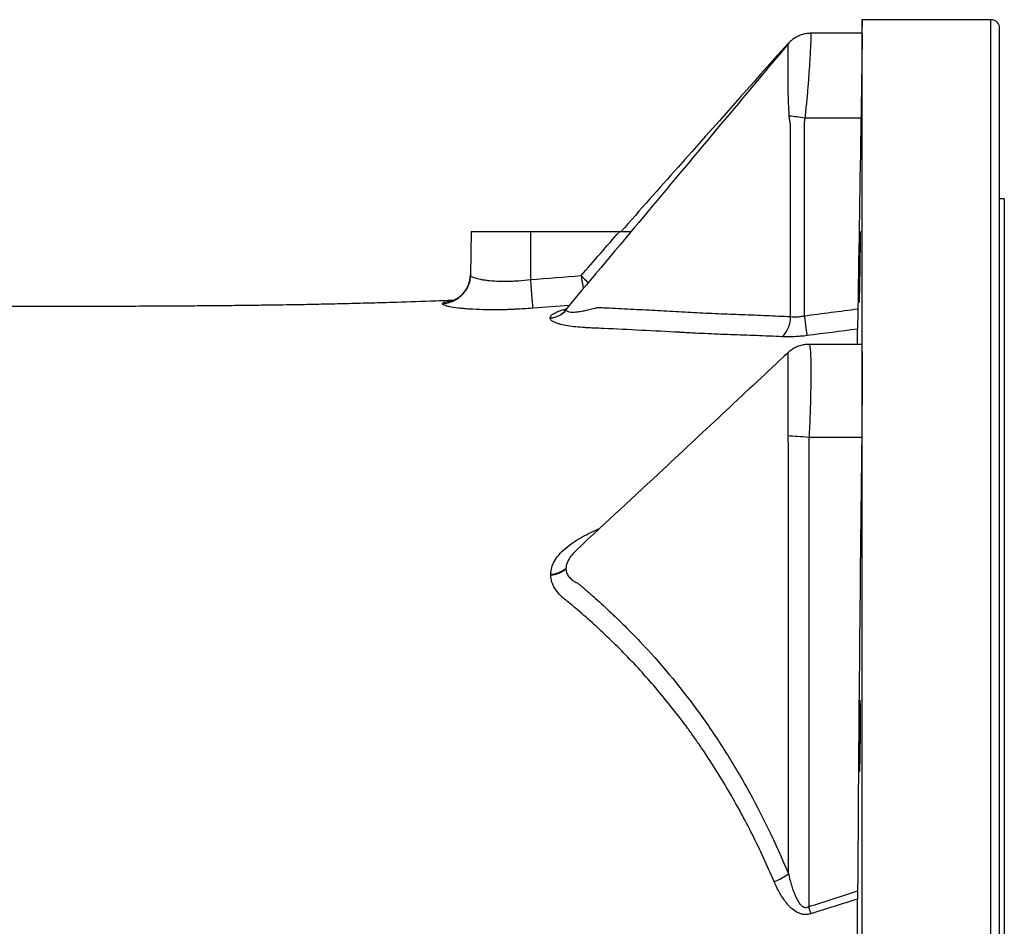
# Model space of a CAD drawing. Header units: millimetres. Extents: x 5407 to 15347, y 2145 to 17923.
# Tile 9 of 13: x 13685 to 15347, y 5116 to 6648. Entities that reach past the tile are written whole.
import ezdxf

# ---------------------------------------------------------------- set-up
doc = ezdxf.new("R2010")
doc.units = ezdxf.units.MM
doc.header["$LTSCALE"] = 5

msp = doc.modelspace()

# ---------------------------------------------------------------- linework, layer by layer
at = {"color": 7, "linetype": 'Continuous', "lineweight": 25}
for p, q in [((15106.9, 6647.6), (15106.5, 6624.6)), ((15324.3, 6647.6), (15106.9, 6647.6)), ((15106.9, 6622.6), (15106.9, 6647.6)), ((15338.9, 4615.1), (15338.9, 6636)), ((15020.3, 6624.6), (15019.4, 6624.6)), ((15106.9, 6624.6), (15020.3, 6624.6)), ((15106.9, 6052.3), (15106.9, 6622.6)), ((14986, 6146.2), (14986, 6471)), ((15105, 6481.3), (15010.2, 6481.3)), ((15346.9, 6345.1), (15338.9, 6345.1)), ((15346.9, 6345.1), (15346.9, 4615.1)), ((14446.9, 6290.1), (14445.7, 6216.6)), ((14446.9, 6290.1), (14546.9, 6290.1)), ((14546.9, 6290.1), (14546.9, 6208.6)), ((14546.9, 6290.1), (14697.7, 6290.1)), ((15106.9, 6099.2), (15017, 6099.2)), ((15106.9, 4933.1), (15106.9, 6052.3)), ((15106.2, 5942), (15017.2, 5942)), ((14982.5, 5205.2), (14982.5, 5932.4))]:
    msp.add_line(p, q, dxfattribs=at)
at = {"color": 8, "linetype": 'Continuous', "lineweight": 25}
for p, q in [((15324.3, 4615.1), (15324.3, 6647.6)), ((14612.6, 6165.1), (14550.8, 6160.2))]:
    msp.add_line(p, q, dxfattribs=at)
at = {"color": 7, "linetype": 'Continuous', "lineweight": 25, "flags": 128}
for points in [[(14546.9, 6208.6), (14547.6, 6200), (14548.3, 6191.6), (14548.9, 6183.8), (14549.5, 6176.8), (14550, 6170.8), (14550.3, 6165.9), (14550.6, 6162.4), (14550.8, 6160.2)], [(15009.3, 6147.5), (15010, 6141.9), (15010.7, 6136.5), (15011.4, 6131.4), (15012, 6126.8), (15012.6, 6122.6), (15013.2, 6119.1), (15013.6, 6116.2), (15013.9, 6114)], [(15017.2, 5942), (15012.3, 5942.4), (15007.5, 5942.8), (15002.7, 5943.1), (14998.1, 5943.5), (14993.7, 5943.8), (14989.5, 5944.1), (14985.6, 5944.4), (14981.9, 5944.6)], [(15020.6, 5137.7), (15020.2, 5139.1), (15019.7, 5140.6), (15019.2, 5142.1), (15018.8, 5143.5), (15018.3, 5145), (15017.8, 5146.5), (15017.3, 5148), (15016.8, 5149.6)]]:
    msp.add_lwpolyline(points, dxfattribs=at)
at = {"color": 7, "linetype": 'Continuous', "lineweight": 25}
for centre, radius, start, end in [((15324.3, 6632.6), 15, 13.1183, 90), ((14940.8, 6073.1), 414.1, 80.3598, 84.0268), ((14395.8, 6217.6), 49.9, 273.1101, 358.9122), ((14576.9, 6184), 40.3, 274.8455, 319.4794), ((14576.9, 6183.9), 40.4, 274.9243, 319.5081), ((14576.8, 6183.9), 40.4, 275.0108, 319.5417), ((14937.5, 6146.1), 48.6, 315.5461, 0.0278), ((14578.5, 5756.6), 45.7, 273.5573, 308.6858), ((14577.7, 5755.9), 46.3, 274.4356, 309.2629), ((14924.4, 5281), 95.5, 290.9355, 307.4293)]:
    msp.add_arc(centre, radius, start, end, dxfattribs=at)
for points, knots in [([(15020.3, 6624.4), (15018.3, 6624.4), (15013.5, 6624.4), (15006.2, 6622.7), (14998.9, 6619.9), (14992.4, 6616.3), (14986.9, 6611.9), (14983.5, 6608.6), (14982.1, 6606.7), (14982, 6606.6)], [0, 0, 0, 0, 0.139967, 0.328592, 0.507206, 0.676601, 0.83696, 0.987966, 1, 1, 1, 1]), ([(15106.9, 6622.6), (15106.9, 6621.9), (15106.9, 6621.1), (15106.9, 6619), (15106.9, 6617.8), (15106.9, 6613.7), (15106.9, 6610.3), (15106.8, 6604.2), (15106.8, 6602), (15106.7, 6597.3), (15106.7, 6594.8), (15106.6, 6586.9), (15106.5, 6581.1), (15106.4, 6573.2), (15106.4, 6571.6), (15106.3, 6568.3), (15106.3, 6566.6), (15106.2, 6561.5), (15106.2, 6558), (15106, 6547.2), (15105.9, 6539.6), (15105.7, 6527.8), (15105.7, 6523.7), (15105.5, 6515.4), (15105.5, 6511.3), (15105.3, 6498.6), (15105.1, 6490.1), (15105, 6481.3)], [0, 0, 0, 0, 0.0625, 0.0625, 0.125, 0.125, 0.25, 0.25, 0.3125, 0.3125, 0.375, 0.375, 0.5, 0.5, 0.53125, 0.53125, 0.5625, 0.5625, 0.625, 0.625, 0.75, 0.75, 0.8125, 0.8125, 0.875, 0.875, 1, 1, 1, 1]), ([(15106.9, 6624.5), (15106.9, 6624.5), (15106.9, 6625.1), (15106.9, 6623.8), (15106.9, 6622.6)], [0, 0, 0, 0, 0.044593, 1, 1, 1, 1]), ([(14981.9, 6606.6), (14900.6, 6509.4), (14776.4, 6360.9), (14652.2, 6212.5), (14609.4, 6161.3)], [0, 0, 0, 0, 0.6551822, 1, 1, 1, 1]), ([(14981.9, 6607.6), (14920.1, 6537.9), (14826.2, 6432.2), (14732.2, 6326.2), (14700.1, 6290.1)], [0, 0, 0, 0, 0.659083, 1, 1, 1, 1]), ([(14986, 6471), (14985.5, 6473.2), (14985, 6475.6), (14984.3, 6480.2), (14984.1, 6482.6), (14983.9, 6484.9)], [0, 0, 0, 0, 0.5, 0.5, 1, 1, 1, 1]), ([(15010.2, 6481.3), (15009.9, 6479.6), (15009.6, 6477.8), (15009.4, 6475.2), (15009.3, 6474.4), (15009.3, 6472.6), (15009.3, 6471.7), (15009.3, 6467.4), (15009.3, 6457), (15009.3, 6432.6), (15009.3, 6383.9), (15009.3, 6286.6), (15009.3, 6203.1), (15009.3, 6147.5)], [0, 0, 0, 0, 0.015625, 0.015625, 0.023438, 0.023438, 0.03125, 0.03125, 0.0625, 0.125, 0.25, 0.5, 1, 1, 1, 1]), ([(14697.7, 6290.1), (14701.9, 6290.1), (14708.5, 6290.1), (14714.9, 6290.1), (14717.2, 6290.1)], [0, 0, 0, 0, 0.642604, 1, 1, 1, 1]), ([(15104.1, 6272.5), (15104.1, 6269.6), (15104.1, 6266.6), (15104, 6261.7), (15104, 6260.1), (15103.9, 6256.6), (15103.9, 6254.8), (15103.9, 6249.3), (15103.8, 6245.6), (15103.7, 6239.8), (15103.7, 6237.9), (15103.6, 6233.9), (15103.6, 6232), (15103.5, 6226.1), (15103.5, 6222.2), (15103.4, 6216.4), (15103.3, 6214.5), (15103.3, 6210.7), (15103.2, 6207), (15103.1, 6203.5), (15103.1, 6200), (15103, 6198.3), (15102.9, 6193.4), (15102.9, 6190.4), (15102.8, 6186.2), (15102.7, 6184.9), (15102.7, 6182.4), (15102.6, 6181.2), (15102.5, 6178), (15102.5, 6176.1), (15102.4, 6173.9), (15102.4, 6173.2), (15102.3, 6172.1), (15102.3, 6171.6), (15102.2, 6170.5), (15102.2, 6170.1), (15102.1, 6170.1), (15102.1, 6170.5), (15102.1, 6171.6), (15102.1, 6172.1), (15102.1, 6173.2), (15102.1, 6173.9), (15102.1, 6176.2), (15102.1, 6178), (15102.1, 6181.3), (15102.1, 6182.5), (15102.1, 6185), (15102.1, 6186.3), (15102.1, 6190.5), (15102.2, 6193.5), (15102.2, 6198.4), (15102.2, 6200.1), (15102.3, 6203.6), (15102.3, 6207.1), (15102.4, 6210.8), (15102.4, 6214.6), (15102.4, 6216.5), (15102.5, 6222.3), (15102.6, 6226.2), (15102.7, 6232.1), (15102.7, 6234), (15102.8, 6237.9), (15102.8, 6239.9), (15102.9, 6245.7), (15103, 6249.4), (15103.1, 6254.9), (15103.1, 6256.7), (15103.2, 6260.1), (15103.2, 6261.8), (15103.3, 6266.7), (15103.4, 6269.7), (15103.5, 6273.9), (15103.5, 6275.2), (15103.6, 6277.7), (15103.6, 6280.1), (15103.7, 6282.1), (15103.7, 6283.9), (15103.8, 6284.8), (15103.8, 6287), (15103.9, 6288.2), (15104, 6289.7), (15104, 6290.1), (15104.1, 6290.1), (15104.1, 6289.7), (15104.1, 6288.5), (15104.1, 6288.1), (15104.1, 6286.9), (15104.1, 6285.6), (15104.1, 6283.9), (15104.1, 6282.1), (15104.1, 6281.1), (15104.1, 6277.8), (15104.1, 6275.3), (15104.1, 6272.5)], [0, 0, 0, 0, 0.03125, 0.03125, 0.046875, 0.046875, 0.0625, 0.0625, 0.09375, 0.09375, 0.109375, 0.109375, 0.125, 0.125, 0.15625, 0.15625, 0.171875, 0.171875, 0.1875, 0.203125, 0.203125, 0.21875, 0.21875, 0.25, 0.25, 0.265625, 0.265625, 0.28125, 0.28125, 0.3125, 0.3125, 0.328125, 0.328125, 0.34375, 0.34375, 0.375, 0.375, 0.40625, 0.40625, 0.421875, 0.421875, 0.4375, 0.4375, 0.46875, 0.46875, 0.484375, 0.484375, 0.5, 0.5, 0.53125, 0.53125, 0.546875, 0.546875, 0.5625, 0.578125, 0.578125, 0.59375, 0.59375, 0.625, 0.625, 0.640625, 0.640625, 0.65625, 0.65625, 0.6875, 0.6875, 0.703125, 0.703125, 0.71875, 0.71875, 0.75, 0.75, 0.765625, 0.765625, 0.78125, 0.796875, 0.796875, 0.8125, 0.8125, 0.84375, 0.84375, 0.875, 0.875, 0.90625, 0.90625, 0.921875, 0.921875, 0.9375, 0.953125, 0.953125, 0.96875, 0.96875, 1, 1, 1, 1]), ([(14445.7, 6216.6), (14445.6, 6215.8), (14446.3, 6215), (14448.2, 6213.7), (14449, 6213.2), (14450.9, 6212.4), (14452, 6212), (14455.8, 6210.7), (14458.8, 6209.9), (14464.3, 6208.8), (14466.3, 6208.5), (14470.5, 6207.9), (14472.7, 6207.6), (14479.7, 6206.8), (14484.8, 6206.4), (14493.2, 6206), (14496, 6206), (14501.9, 6205.9), (14504.9, 6205.9), (14511, 6206), (14514.2, 6206.1), (14520.5, 6206.3), (14523.8, 6206.5), (14533.6, 6207.2), (14540.3, 6207.8), (14546.9, 6208.6)], [0, 0, 0, 0, 0.125, 0.125, 0.1875, 0.1875, 0.25, 0.25, 0.375, 0.375, 0.4375, 0.4375, 0.5, 0.5, 0.625, 0.625, 0.6875, 0.6875, 0.75, 0.75, 0.8125, 0.8125, 0.875, 0.875, 1, 1, 1, 1]), ([(14445.4, 6216.1), (14445.4, 6214.3), (14445.4, 6209.7), (14443.6, 6202.6), (14440.5, 6195.2), (14436.6, 6188.8), (14432.2, 6183.6), (14427.6, 6179.4), (14423.2, 6176.4), (14419.5, 6174.4), (14416.5, 6173.1), (14414.4, 6172.4), (14413.2, 6172.1), (14413.3, 6172.1), (14413.3, 6172.1)], [0, 0, 0, 0, 0.068504, 0.177845, 0.281386, 0.379575, 0.472472, 0.559534, 0.640144, 0.715244, 0.788289, 0.863901, 0.945127, 1, 1, 1, 1]), ([(14417.7, 6173.6), (14404.5, 6173.1), (14369.5, 6171.8), (14321.8, 6170.2), (14274.2, 6168.8), (14235.8, 6167.8), (14199.5, 6167), (14167.8, 6166.3), (14141.2, 6165.9), (14119.5, 6165.5), (14101.4, 6165.3), (14085.2, 6165.1), (14069.2, 6164.9), (14051.8, 6164.7), (14033, 6164.5), (14007.4, 6164.2), (13974, 6164), (13932, 6163.7), (13885.7, 6163.5), (13835.5, 6163.3), (13782, 6163.1), (13725.6, 6163.1), (13665.7, 6163.1), (13602.6, 6163.2), (13536.5, 6163.4), (13479.1, 6163.6), (13432.5, 6163.8), (13398.5, 6164.1), (13368.7, 6164.3), (13340.4, 6164.5), (13313.9, 6164.8), (13289.1, 6165.1), (13268.1, 6165.3), (13250.3, 6165.6), (13235.7, 6165.8), (13221.9, 6166), (13207.2, 6166.2), (13190, 6166.6), (13170.9, 6167.1), (13150, 6167.7), (13125.8, 6168.5), (13100.4, 6169.4), (13075.5, 6170.4), (13053.5, 6171.4), (13036.7, 6172.2), (13023, 6172.9), (13011.2, 6173.5), (12996.7, 6174.2), (12979.3, 6175.2), (12959.3, 6176.4), (12938.5, 6177.8), (12924.9, 6178.7), (12918.3, 6179.2)], [0, 0, 0, 0, 0.022669, 0.059998, 0.082481, 0.105344, 0.126956, 0.146111, 0.161108, 0.173979, 0.184489, 0.193234, 0.20263, 0.212894, 0.224076, 0.236227, 0.258549, 0.283786, 0.311916, 0.342605, 0.375507, 0.410628, 0.447943, 0.48856, 0.531505, 0.57659, 0.602324, 0.625321, 0.645638, 0.663578, 0.683789, 0.701086, 0.715911, 0.72865, 0.739413, 0.74763, 0.758848, 0.771086, 0.784884, 0.800544, 0.817412, 0.840294, 0.860299, 0.877771, 0.894413, 0.901904, 0.911473, 0.924026, 0.939559, 0.958085, 0.979642, 1, 1, 1, 1]), ([(14550.8, 6160.2), (14540.9, 6159.5), (14531.2, 6158.9), (14519.1, 6158.3), (14516.7, 6158.2), (14511.9, 6158), (14509.5, 6157.9), (14502.4, 6157.7), (14497.8, 6157.6), (14488.8, 6157.5), (14484.3, 6157.5), (14477.8, 6157.5), (14475.6, 6157.6), (14471.4, 6157.6), (14469.2, 6157.7), (14458.9, 6157.9), (14451.2, 6158.3), (14440.6, 6159), (14437.3, 6159.3), (14432.5, 6159.7), (14430.9, 6159.9), (14427.9, 6160.2), (14426.4, 6160.4), (14419.4, 6161.2), (14414.6, 6162), (14409.7, 6163), (14408.8, 6163.2), (14407, 6163.6), (14406.2, 6163.8), (14403.9, 6164.4), (14402.7, 6164.9), (14399.6, 6166.1), (14398.5, 6166.9), (14398.5, 6167.8)], [0, 0, 0, 0, 0.125, 0.125, 0.15625, 0.15625, 0.1875, 0.1875, 0.25, 0.25, 0.3125, 0.3125, 0.34375, 0.34375, 0.375, 0.375, 0.5, 0.5, 0.5625, 0.5625, 0.59375, 0.59375, 0.625, 0.625, 0.75, 0.75, 0.78125, 0.78125, 0.8125, 0.8125, 0.875, 0.875, 1, 1, 1, 1]), ([(14609.5, 6161.4), (14609.3, 6161.2), (14608.5, 6160), (14606.9, 6158.5), (14605.4, 6157.2), (14604, 6156.2), (14603.9, 6156.1), (14603.8, 6156.1)], [0, 0, 0, 0, 0.054607, 0.26833, 0.443494, 0.729075, 1, 1, 1, 1]), ([(14607.6, 6157.6), (14607.6, 6156.8), (14608, 6156.1), (14609.7, 6154.9), (14611, 6154.5), (14614.2, 6153.9), (14616.1, 6153.8), (14620.4, 6153.8), (14622.7, 6153.9), (14626.5, 6154.3), (14627.8, 6154.4), (14630.5, 6154.8), (14631.9, 6155), (14636.1, 6155.7), (14638.9, 6156.3), (14643.4, 6157.2), (14644.9, 6157.5), (14647.9, 6158.3), (14649.4, 6158.6), (14652.4, 6159.4), (14654, 6159.9), (14656.3, 6160.5), (14657.1, 6160.7), (14658.7, 6161.2), (14659.4, 6161.4), (14660.2, 6161.7)], [0, 0, 0, 0, 0.125, 0.125, 0.25, 0.25, 0.375, 0.375, 0.5, 0.5, 0.5625, 0.5625, 0.625, 0.625, 0.75, 0.75, 0.8125, 0.8125, 0.875, 0.875, 0.9375, 0.9375, 0.96875, 0.96875, 1, 1, 1, 1]), ([(14660.2, 6161.7), (14660.2, 6161.7), (14660.3, 6161.7), (14660.3, 6161.7), (14660.4, 6161.7), (14660.6, 6161.7), (14661, 6161.6), (14661.7, 6161.6), (14663.2, 6161.5), (14666.2, 6161.4), (14672.1, 6161.1), (14684, 6160.5), (14694.2, 6160), (14714.5, 6159), (14728.1, 6158.3), (14755.2, 6156.9), (14768.8, 6156.2), (14789.2, 6155.1), (14795.9, 6154.7), (14809.5, 6154), (14816.3, 6153.6), (14836.6, 6152.5), (14850.2, 6151.8), (14877.4, 6150.7), (14891, 6150.2), (14918.1, 6149.1), (14931.7, 6148.6), (14958.9, 6147.5), (14972.5, 6146.8), (14986, 6146.2)], [0, 0, 0, 0, 0.000244, 0.000244, 0.000488, 0.000977, 0.001953, 0.003906, 0.007812, 0.015625, 0.03125, 0.0625, 0.125, 0.125, 0.25, 0.25, 0.375, 0.375, 0.4375, 0.4375, 0.5, 0.5, 0.625, 0.625, 0.75, 0.75, 0.875, 0.875, 1, 1, 1, 1]), ([(15099.7, 6159.3), (15099.7, 6155.5), (15099.6, 6151.8), (15099.5, 6146.4), (15099.5, 6144.7), (15099.5, 6141.3), (15099.4, 6139.8), (15099.4, 6136.8), (15099.4, 6135.3), (15099.4, 6132.7), (15099.3, 6131.5), (15099.3, 6129.3), (15099.3, 6128.3), (15099.3, 6126.5), (15099.3, 6125.8), (15099.3, 6125.2)], [0, 0, 0, 0, 0.25, 0.25, 0.375, 0.375, 0.5, 0.5, 0.625, 0.625, 0.75, 0.75, 0.875, 0.875, 1, 1, 1, 1]), ([(14798.4, 6119.6), (14755.8, 6121.9), (14713.2, 6124), (14665.2, 6126.2), (14657.2, 6126.6), (14649.2, 6126.9), (14645.2, 6127.1), (14643.9, 6127.1), (14641.2, 6127.3), (14639.9, 6127.4), (14633.5, 6127.8), (14628.5, 6128.2), (14618.9, 6129.2), (14614.3, 6129.8), (14605.6, 6131.3), (14601.6, 6132.1), (14596.3, 6133.5), (14594.6, 6134), (14591.5, 6135), (14590, 6135.5), (14587.4, 6136.6), (14586.3, 6137.2), (14584.2, 6138.4), (14583.3, 6139), (14581.2, 6140.9), (14580.5, 6142.2), (14580.3, 6143.6)], [0, 0, 0, 0, 0.5, 0.5, 0.5625, 0.59375, 0.59375, 0.609375, 0.609375, 0.625, 0.625, 0.6875, 0.6875, 0.75, 0.75, 0.8125, 0.8125, 0.84375, 0.84375, 0.875, 0.875, 0.90625, 0.90625, 0.9375, 0.9375, 1, 1, 1, 1]), ([(14986, 6146.2), (14989.6, 6145.7), (14993.4, 6145.5), (14999.2, 6145.9), (15001.3, 6146.1), (15005.3, 6146.7), (15007.3, 6147), (15009.3, 6147.5)], [0, 0, 0, 0, 0.5, 0.5, 0.75, 0.75, 1, 1, 1, 1]), ([(14972.1, 6112.1), (14957.6, 6112.8), (14943, 6113.4), (14914, 6114.5), (14899.4, 6115), (14870.5, 6116.1), (14856, 6116.6), (14834.4, 6117.7), (14827.2, 6118), (14816.4, 6118.6), (14812.8, 6118.8), (14807.4, 6119.1), (14804.7, 6119.2), (14801.6, 6119.4), (14800.2, 6119.5), (14799.3, 6119.6), (14798.9, 6119.6), (14798.4, 6119.6)], [0, 0, 0, 0, 0.25, 0.25, 0.5, 0.5, 0.75, 0.75, 0.875, 0.875, 0.9375, 0.9375, 0.96875, 0.984375, 0.992187, 0.992187, 1, 1, 1, 1]), ([(15099.3, 6099.2), (15099.3, 6101.4), (15099.3, 6110.8), (15099.3, 6119), (15099.3, 6125.2)], [0, 0, 0, 0, 0.236183, 1, 1, 1, 1]), ([(15013.9, 6114), (15010.3, 6113.5), (15006.7, 6113.2), (14999.5, 6112.5), (14995.9, 6112.3), (14985.4, 6111.8), (14978.6, 6111.8), (14972.1, 6112.1)], [0, 0, 0, 0, 0.25, 0.25, 0.5, 0.5, 1, 1, 1, 1]), ([(14981.9, 6085.2), (14912, 6019.8), (14793.8, 5909.3), (14674.5, 5798.3), (14625.9, 5753)], [0, 0, 0, 0, 0.592215, 1, 1, 1, 1]), ([(15017, 6099.1), (15014.5, 6099), (15009.2, 6098.9), (15001.6, 6097), (14994.3, 6094), (14988.1, 6090.3), (14984, 6087.2), (14982.2, 6085.4), (14982, 6085.1)], [0, 0, 0, 0, 0.192652, 0.400976, 0.599742, 0.789924, 0.972002, 1, 1, 1, 1]), ([(15106.2, 6099), (15106.3, 6098.7), (15106.5, 6098.2), (15106.7, 6091.8), (15106.8, 6081.7), (15106.9, 6068.4), (15106.9, 6057.7), (15106.9, 6052.3)], [0, 0, 0, 0, 0.192506, 0.404192, 0.622019, 0.80892, 1, 1, 1, 1]), ([(15106.9, 6052.3), (15106.9, 6048.7), (15106.9, 6044.9), (15106.9, 6037), (15106.9, 6032.9), (15106.9, 6024.4), (15106.9, 6020.1), (15106.8, 6011.1), (15106.8, 6006.5), (15106.7, 5992.2), (15106.6, 5982.5), (15106.5, 5967.5), (15106.4, 5962.5), (15106.3, 5952.3), (15106.3, 5947.1), (15106.2, 5942)], [0, 0, 0, 0, 0.125, 0.125, 0.25, 0.25, 0.375, 0.375, 0.5, 0.5, 0.75, 0.75, 0.875, 0.875, 1, 1, 1, 1]), ([(15017.2, 5942), (15017, 5939.9), (15016.9, 5937.9), (15016.8, 5933.7), (15016.8, 5931.7), (15016.8, 5925.5), (15016.8, 5913.1), (15016.8, 5884.2), (15016.8, 5826.4), (15016.8, 5710.9), (15016.8, 5479.7), (15016.8, 5281.6), (15016.8, 5149.6)], [0, 0, 0, 0, 0.007812, 0.007812, 0.015625, 0.015625, 0.03125, 0.0625, 0.125, 0.25, 0.5, 1, 1, 1, 1]), ([(14607, 5720.1), (14607.1, 5717.4), (14607.6, 5714.8), (14609.6, 5710), (14611, 5707.8), (14613.6, 5704.8), (14614.5, 5703.9), (14616.5, 5702.1), (14617.6, 5701.3), (14619.4, 5700.1), (14619.9, 5699.7), (14621.2, 5699), (14621.8, 5698.6), (14623.7, 5697.6), (14625, 5697), (14626.3, 5696.4)], [0, 0, 0, 0, 0.25, 0.25, 0.5, 0.5, 0.625, 0.625, 0.75, 0.75, 0.8125, 0.8125, 0.875, 0.875, 1, 1, 1, 1]), ([(14958.6, 5191.8), (14946.9, 5218.9), (14934.6, 5245.4), (14908.7, 5296.9), (14895.1, 5322), (14866.6, 5370.7), (14851.7, 5394.4), (14832.1, 5423.1), (14828.2, 5428.8), (14820.2, 5440.1), (14816.2, 5445.7), (14804, 5462.3), (14795.7, 5473.2), (14770.6, 5505.2), (14753.2, 5525.7), (14717.5, 5565.1), (14699.1, 5584), (14661.5, 5620.2), (14642.3, 5637.5), (14617.9, 5658.2), (14612.9, 5662.3), (14606.8, 5667.3), (14605.5, 5668.3), (14603.1, 5670.3), (14601.8, 5671.4), (14598.3, 5674.5), (14596.2, 5676.7), (14590.2, 5683.6), (14587.1, 5688.4), (14583.8, 5696.2), (14582.9, 5698.9), (14581.7, 5704.3), (14581.4, 5707), (14581.3, 5709.8)], [0, 0, 0, 0, 0.125, 0.125, 0.25, 0.25, 0.375, 0.375, 0.40625, 0.40625, 0.4375, 0.4375, 0.5, 0.5, 0.625, 0.625, 0.75, 0.75, 0.875, 0.875, 0.90625, 0.90625, 0.914062, 0.914062, 0.921875, 0.921875, 0.9375, 0.9375, 0.96875, 0.96875, 0.984375, 0.984375, 1, 1, 1, 1]), ([(14626.3, 5696.4), (14626.3, 5696.4), (14626.4, 5696.4), (14626.4, 5696.3), (14626.4, 5696.3), (14626.6, 5696.2), (14626.8, 5696), (14627.3, 5695.6), (14628.3, 5694.7), (14630.3, 5693.1), (14634.3, 5689.7), (14637.7, 5686.8), (14644.5, 5681), (14649, 5677.1), (14662.4, 5665.2), (14671.3, 5657.1), (14697.7, 5632.4), (14714.9, 5615.2), (14765.6, 5561.7), (14797.7, 5523.4), (14835.4, 5471.9), (14842.8, 5461.5), (14857.4, 5440.2), (14864.6, 5429.3), (14885.7, 5396.4), (14899.2, 5373.9), (14937.8, 5304.6), (14961.3, 5256), (14982.5, 5205.2)], [0, 0, 0, 0, 0.000122, 0.000122, 0.000244, 0.000488, 0.000977, 0.001953, 0.003906, 0.007812, 0.015625, 0.03125, 0.03125, 0.0625, 0.0625, 0.125, 0.125, 0.25, 0.25, 0.5, 0.5, 0.5625, 0.5625, 0.625, 0.625, 0.75, 0.75, 1, 1, 1, 1]), ([(15104.1, 5480.4), (15104.1, 5477.6), (15104.1, 5474.6), (15104.1, 5469.7), (15104.1, 5468), (15104.1, 5464.6), (15104.1, 5462.8), (15104.1, 5457.3), (15104.1, 5453.6), (15104.1, 5447.8), (15104.1, 5445.9), (15104.1, 5441.9), (15104.1, 5440), (15104, 5434.1), (15104, 5430.2), (15103.9, 5424.4), (15103.9, 5422.5), (15103.8, 5418.7), (15103.8, 5415), (15103.7, 5411.5), (15103.7, 5408), (15103.7, 5406.3), (15103.6, 5401.4), (15103.5, 5398.4), (15103.4, 5394.2), (15103.4, 5392.9), (15103.3, 5390.4), (15103.3, 5389.2), (15103.2, 5385.9), (15103.1, 5384.1), (15103, 5381.8), (15103, 5381.2), (15102.9, 5380), (15102.9, 5379.5), (15102.8, 5378.4), (15102.7, 5378), (15102.6, 5378), (15102.5, 5378.4), (15102.4, 5379.5), (15102.4, 5380), (15102.4, 5381.1), (15102.3, 5381.8), (15102.3, 5384.1), (15102.2, 5385.9), (15102.2, 5389.2), (15102.2, 5390.3), (15102.1, 5392.8), (15102.1, 5394.2), (15102.1, 5398.3), (15102.1, 5401.3), (15102.1, 5406.2), (15102.1, 5407.9), (15102.1, 5411.4), (15102.1, 5414.9), (15102.1, 5418.6), (15102.1, 5422.4), (15102.1, 5424.3), (15102.1, 5430.1), (15102.1, 5434), (15102.2, 5439.9), (15102.2, 5441.8), (15102.2, 5445.8), (15102.3, 5447.7), (15102.3, 5453.5), (15102.4, 5457.3), (15102.5, 5462.7), (15102.5, 5464.5), (15102.5, 5468), (15102.6, 5469.7), (15102.7, 5474.5), (15102.7, 5477.6), (15102.8, 5481.8), (15102.9, 5483.1), (15102.9, 5485.6), (15103, 5487.9), (15103.1, 5489.9), (15103.1, 5491.8), (15103.2, 5492.6), (15103.3, 5494.9), (15103.3, 5496.1), (15103.5, 5497.6), (15103.5, 5498), (15103.7, 5498), (15103.7, 5497.6), (15103.8, 5496.5), (15103.8, 5496), (15103.9, 5494.9), (15103.9, 5493.5), (15103.9, 5491.9), (15104, 5490), (15104, 5489), (15104.1, 5485.7), (15104.1, 5483.2), (15104.1, 5480.4)], [0, 0, 0, 0, 0.03125, 0.03125, 0.046875, 0.046875, 0.0625, 0.0625, 0.09375, 0.09375, 0.109375, 0.109375, 0.125, 0.125, 0.15625, 0.15625, 0.171875, 0.171875, 0.1875, 0.203125, 0.203125, 0.21875, 0.21875, 0.25, 0.25, 0.265625, 0.265625, 0.28125, 0.28125, 0.3125, 0.3125, 0.328125, 0.328125, 0.34375, 0.34375, 0.375, 0.375, 0.40625, 0.40625, 0.421875, 0.421875, 0.4375, 0.4375, 0.46875, 0.46875, 0.484375, 0.484375, 0.5, 0.5, 0.53125, 0.53125, 0.546875, 0.546875, 0.5625, 0.578125, 0.578125, 0.59375, 0.59375, 0.625, 0.625, 0.640625, 0.640625, 0.65625, 0.65625, 0.6875, 0.6875, 0.703125, 0.703125, 0.71875, 0.71875, 0.75, 0.75, 0.765625, 0.765625, 0.78125, 0.796875, 0.796875, 0.8125, 0.8125, 0.84375, 0.84375, 0.875, 0.875, 0.90625, 0.90625, 0.921875, 0.921875, 0.9375, 0.953125, 0.953125, 0.96875, 0.96875, 1, 1, 1, 1]), ([(14982.5, 5205.2), (14983.8, 5199.3), (14985.3, 5193.5), (14987.8, 5184.9), (14988.7, 5182.1), (14990.6, 5176.4), (14991.7, 5173.5), (14993.9, 5168), (14995.1, 5165.3), (14997.9, 5159.9), (14999.4, 5157.3), (15002.1, 5153.7), (15003.1, 5152.6), (15005.3, 5150.6), (15006.6, 5149.6), (15008.7, 5148.7), (15009.4, 5148.4), (15010.9, 5148.1), (15011.7, 5148.1), (15014, 5148.2), (15015.5, 5148.8), (15016.8, 5149.6)], [0, 0, 0, 0, 0.25, 0.25, 0.375, 0.375, 0.5, 0.5, 0.625, 0.625, 0.75, 0.75, 0.8125, 0.8125, 0.875, 0.875, 0.90625, 0.90625, 0.9375, 0.9375, 1, 1, 1, 1]), ([(15020.6, 5137.7), (15018.8, 5137.1), (15016.8, 5136.7), (15012.9, 5136.2), (15011, 5136.2), (15008.1, 5136.5), (15007.1, 5136.6), (15005.2, 5137), (15004.3, 5137.2), (15001.5, 5138), (14999.7, 5138.7), (14994.6, 5141.3), (14991.5, 5143.4), (14987.2, 5147.1), (14985.8, 5148.4), (14983.2, 5151), (14982, 5152.4), (14978.4, 5156.7), (14976.1, 5159.6), (14972, 5165.8), (14970.1, 5168.9), (14964.6, 5178.5), (14961.4, 5185.1), (14958.6, 5191.8)], [0, 0, 0, 0, 0.0625, 0.0625, 0.125, 0.125, 0.15625, 0.15625, 0.1875, 0.1875, 0.25, 0.25, 0.375, 0.375, 0.4375, 0.4375, 0.5, 0.5, 0.625, 0.625, 0.75, 0.75, 1, 1, 1, 1]), ([(15099.3, 5096.4), (15099.3, 5107.5), (15099.3, 5118.6), (15099.3, 5140.6), (15099.3, 5151.5), (15099.3, 5162.4)], [0, 0, 0, 0, 0.5, 0.5, 1, 1, 1, 1])]:
    msp.add_open_spline(points, degree=3, knots=knots, dxfattribs=at)
at = {"color": 8, "linetype": 'Continuous', "lineweight": 25}
for points, knots in [([(15020.3, 6624.3), (15020.4, 6624.1), (15020.5, 6623.6), (15020.4, 6617.4), (15020, 6607.1), (15019.3, 6592.6), (15018.3, 6574.5), (15016.9, 6553.3), (15015.1, 6530.1), (15012.9, 6505.9), (15011.1, 6489.5), (15010.2, 6481.3)], [0, 0, 0, 0, 0.098415, 0.212911, 0.327408, 0.442083, 0.556759, 0.671897, 0.787035, 0.893517, 1, 1, 1, 1]), ([(14983.9, 6484.9), (14983.5, 6492.2), (14982.7, 6507), (14982.2, 6528), (14982, 6547.7), (14981.9, 6565.2), (14981.9, 6580.1), (14981.9, 6591.8), (14981.9, 6600.3), (14981.9, 6605.7), (14981.9, 6606.3), (14981.9, 6606.6)], [0, 0, 0, 0, 0.10865, 0.219531, 0.332392, 0.447777, 0.557964, 0.670633, 0.779759, 0.891386, 1, 1, 1, 1]), ([(14632.6, 6215.4), (14632.6, 6215.4), (14633.8, 6214.2), (14637.9, 6210), (14641.7, 6206), (14644.5, 6203.2)], [0, 0, 0, 0, 0.006109, 0.288231, 1, 1, 1, 1]), ([(14632.6, 6215.4), (14632.6, 6215.4), (14632.8, 6213.7), (14634, 6206.5), (14635.3, 6198.5), (14636.1, 6193.6), (14636.2, 6193.3)], [0, 0, 0, 0, 0.00459, 0.216553, 0.944088, 1, 1, 1, 1]), ([(14398.5, 6167.8), (14398.6, 6168.2), (14398.9, 6169.1), (14402.3, 6170.5), (14406.7, 6171.6), (14411.9, 6172.1), (14413.3, 6172.3)], [0, 0, 0, 0, 0.247681, 0.498641, 0.871459, 1, 1, 1, 1]), ([(14580.3, 6143.8), (14580.6, 6145), (14581.2, 6147.6), (14586, 6151.3), (14593.6, 6154.9), (14600.8, 6157.5), (14606.2, 6158.9), (14607.6, 6159.2)], [0, 0, 0, 0, 0.226267, 0.460843, 0.687711, 0.92015, 1, 1, 1, 1]), ([(14609.7, 6161), (14609, 6160.5), (14607.7, 6159.2), (14607.6, 6158.3), (14607.6, 6157.8)], [0, 0, 0, 0, 0.478681, 1, 1, 1, 1]), ([(14981.9, 5944.6), (14981.9, 5952.4), (14981.9, 5967.9), (14981.9, 5990.2), (14981.9, 6011.1), (14981.9, 6030.1), (14981.9, 6046.8), (14981.9, 6060.8), (14981.9, 6072), (14981.9, 6079.9), (14981.9, 6084.5), (14982, 6084.9), (14982.1, 6085)], [0, 0, 0, 0, 0.102674, 0.205331, 0.306878, 0.408417, 0.509702, 0.610986, 0.712892, 0.814802, 0.918356, 1, 1, 1, 1]), ([(15017, 6098.8), (15017.2, 6098.9), (15017.9, 6099.5), (15018.7, 6096.2), (15019.6, 6088.7), (15020.2, 6076.7), (15020.5, 6060.8), (15020.4, 6041.6), (15020.1, 6019.3), (15019.5, 5995), (15018.6, 5968.9), (15017.7, 5951), (15017.2, 5942)], [0, 0, 0, 0, 0.025762, 0.135275, 0.241778, 0.35135, 0.457899, 0.567525, 0.67415, 0.783857, 0.890393, 1, 1, 1, 1]), ([(14581.3, 5711), (14581.7, 5714.8), (14582.4, 5722.3), (14587.2, 5733.3), (14595, 5744.5), (14606.2, 5755.5), (14624.2, 5768.4), (14643.6, 5779.3), (14658.6, 5785.9), (14663.5, 5788.1)], [0, 0, 0, 0, 0.115106, 0.230264, 0.343759, 0.487596, 0.631657, 0.877408, 1, 1, 1, 1]), ([(14626.1, 5752.8), (14623.4, 5750.3), (14618.1, 5745.4), (14611.3, 5736.1), (14607.5, 5727.7), (14607.1, 5722.5), (14607, 5720.9)], [0, 0, 0, 0, 0.255117, 0.507527, 0.859399, 1, 1, 1, 1])]:
    msp.add_open_spline(points, degree=3, knots=knots, dxfattribs=at)
at = {"color": 7, "linetype": 'Continuous', "lineweight": 25}
for points in [[(15105, 6481.3), (15103.2, 6374), (15101.5, 6266.7), (15099.7, 6159.3)], [(14632.6, 6215.4), (14654.2, 6240.3), (14676, 6265.2), (14697.7, 6290.1)], [(14546.9, 6208.6), (14575.5, 6210.8), (14604, 6213.1), (14632.6, 6215.4)], [(14607.6, 6157.8), (14607.6, 6157.8), (14607.6, 6157.7), (14607.6, 6157.7)], [(14607.6, 6157.7), (14607.6, 6157.7), (14607.6, 6157.7), (14607.6, 6157.6)], [(15009.3, 6147.5), (15039.4, 6151.4), (15069.6, 6155.3), (15099.7, 6159.3)], [(14580.3, 6143.7), (14580.3, 6143.7), (14580.3, 6143.8), (14580.3, 6143.8)], [(14580.3, 6143.6), (14580.3, 6143.6), (14580.3, 6143.7), (14580.3, 6143.7)], [(15099.3, 6125.2), (15070.9, 6121.4), (15042.4, 6117.7), (15013.9, 6114)], [(14982.5, 5932.4), (14982.2, 5936.5), (14982, 5940.5), (14981.9, 5944.6)], [(15106.2, 5942), (15103.3, 5686.8), (15100.9, 5431.5), (15099.4, 5176.3)], [(14607, 5720.9), (14607, 5720.7), (14607, 5720.4), (14607, 5720.1)], [(14581.3, 5709.8), (14581.3, 5710.2), (14581.3, 5710.6), (14581.3, 5711)], [(15016.8, 5149.6), (15044.4, 5158.4), (15071.9, 5167.3), (15099.4, 5176.3)], [(15099.4, 5176.3), (15099.4, 5171.6), (15099.3, 5166.9), (15099.3, 5162.4)], [(15099.3, 5162.4), (15073.1, 5154.1), (15046.9, 5145.9), (15020.6, 5137.7)]]:
    msp.add_open_spline(points, degree=3, dxfattribs=at)

doc.saveas('drawing.dxf')
